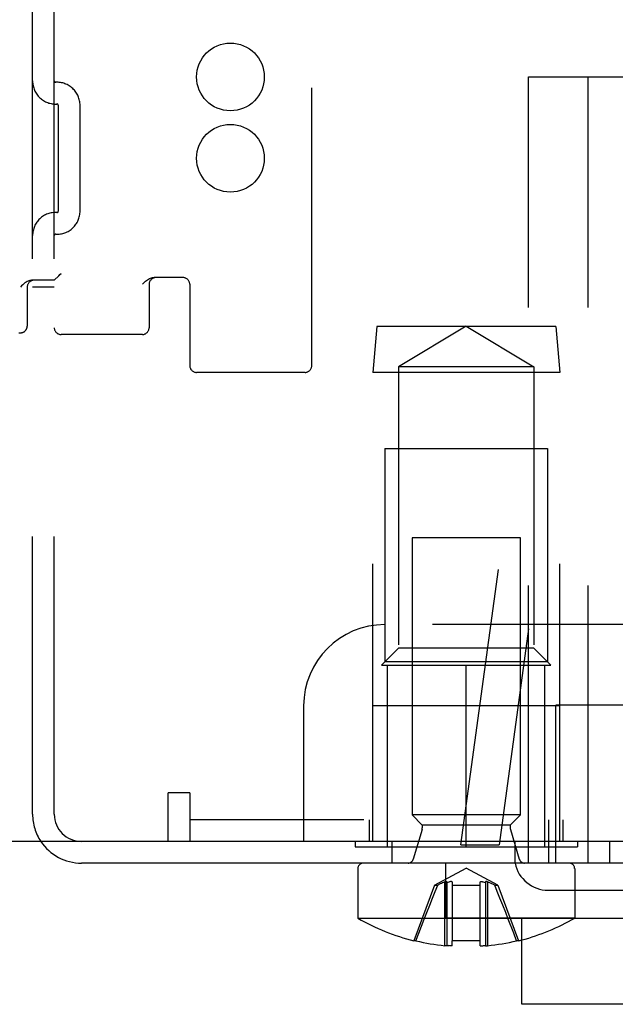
# Model space of a CAD drawing. Header units: inches. Extents: x 0 to 73.3, y 0 to 56.7.
# Tile 20 of 36: x 40.449 to 41.314, y 25.276 to 26.706. Entities that reach past the tile are written whole.
import ezdxf

# ---------------------------------------------------------------- set-up
doc = ezdxf.new("R2010")
doc.units = ezdxf.units.IN
doc.header["$LTSCALE"] = 4.033333
doc.header["$MEASUREMENT"] = 0
doc.linetypes.add('HIDDEN', pattern=[0.2, 0.1, -0.1])
doc.layers.get('0').update_dxf_attribs({"linetype": 'CONTINUOUS'})
doc.layers.add('DEFAULT_2', color=8, linetype='HIDDEN')

msp = doc.modelspace()

# ---------------------------------------------------------------- linework, layer by layer
at = {"color": 7, "linetype": 'Continuous'}
for p, q in [((40.6963, 25.5836), (40.6648, 25.5836)), ((40.6648, 25.5128), (40.6648, 25.5836)), ((40.6963, 25.5836), (40.6963, 25.5128)), ((42.5467, 25.5128), (39.4129, 25.5128)), ((42.5625, 25.4813), (40.5389, 25.4813)), ((41.0681, 25.4013), (41.0681, 25.4813)), ((40.9404, 25.4734), (40.9404, 25.4014)), ((41.217, 25.4419), (41.3568, 25.4419)), ((40.9404, 25.4014), (41.0681, 25.4014)), ((41.0681, 25.4013), (42.2931, 25.4013)), ((41.1786, 25.2763), (41.1786, 25.4013)), ((41.0247, 25.3685), (41.022, 25.3685)), ((41.1182, 25.3685), (41.0776, 25.3685)), ((41.0776, 25.3614), (41.0776, 25.3685)), ((41.1182, 25.3614), (41.1182, 25.3685)), ((41.1739, 25.3685), (41.1711, 25.3685)), ((41.0675, 25.3614), (41.0669, 25.3614)), ((41.07, 25.3615), (41.0699, 25.3614)), ((41.07, 25.3616), (41.0701, 25.3616)), ((41.07, 25.3616), (41.07, 25.3616)), ((41.07, 25.3615), (41.07, 25.3616)), ((41.07, 25.3615), (41.07, 25.3615)), ((41.0701, 25.3617), (41.0709, 25.3616)), ((41.0701, 25.3617), (41.0701, 25.3617)), ((41.0701, 25.3616), (41.0701, 25.3617)), ((41.0709, 25.3616), (41.0726, 25.3615)), ((41.0742, 25.3614), (41.0726, 25.3615)), ((41.0749, 25.3614), (41.0742, 25.3614)), ((41.0756, 25.3614), (41.0749, 25.3614)), ((41.0762, 25.3614), (41.0756, 25.3614)), ((41.0767, 25.3614), (41.0762, 25.3614)), ((41.0772, 25.3614), (41.0767, 25.3614)), ((41.0776, 25.3614), (41.0772, 25.3614)), ((41.1232, 25.3615), (41.124, 25.3616)), ((41.124, 25.3616), (41.1257, 25.3617)), ((41.1257, 25.3617), (41.1258, 25.3617)), ((41.1258, 25.3617), (41.1258, 25.3616)), ((41.1258, 25.3616), (41.1258, 25.3615)), ((41.1258, 25.3616), (41.1258, 25.3616)), ((41.1258, 25.3616), (41.1258, 25.3616)), ((41.1258, 25.3615), (41.126, 25.3614)), ((41.1258, 25.3615), (41.1258, 25.3615)), ((41.126, 25.3614), (41.1263, 25.3614)), ((42.1826, 25.2763), (41.1786, 25.2763))]:
    msp.add_line(p, q, dxfattribs=at)
for points in [[(41.0695, 25.3614), (41.0691, 25.3614), (41.0687, 25.3614), (41.0681, 25.3614), (41.0675, 25.3614)], [(41.0699, 25.3614), (41.0697, 25.3614), (41.0695, 25.3614)], [(41.1182, 25.3614), (41.1188, 25.3614), (41.1195, 25.3614), (41.1203, 25.3614), (41.1212, 25.3614), (41.1222, 25.3614), (41.1232, 25.3615)], [(41.1263, 25.3614), (41.1267, 25.3614), (41.1273, 25.3614), (41.1281, 25.3614), (41.1289, 25.3614)]]:
    msp.add_lwpolyline(points, dxfattribs=at)
for centre, radius, start, end in [((40.5389, 25.5522), 0.0709, 213.7661, 270), ((41.217, 25.4911), 0.0492, 191.537, 270), ((41.0979, 25.6742), 0.315, 240, 256.0483), ((41.0979, 25.6742), 0.3143, 256.536, 264.3362), ((41.0979, 25.6742), 0.3143, 275.6638, 283.464), ((41.0979, 25.6742), 0.315, 283.9517, 284.8455)]:
    msp.add_arc(centre, radius, start, end, dxfattribs=at)
at = {"layer": 'DEFAULT_2', "color": 8, "linetype": 'HIDDEN'}
for p, q in [((40.468, 25.5522), (40.468, 28.0876)), ((40.4995, 25.5522), (40.4995, 28.0876)), ((40.8735, 26.2037), (40.8735, 27.436)), ((41.1885, 26.623), (42.1727, 26.623)), ((41.1885, 25.4813), (41.1885, 26.623)), ((41.2751, 25.4813), (41.2751, 26.623)), ((40.5054, 26.4281), (40.5054, 26.5817)), ((40.5369, 26.4281), (40.5369, 26.5817)), ((40.4995, 26.3277), (40.4673, 26.3277)), ((40.4995, 26.3277), (40.506, 26.3343)), ((40.6274, 26.3218), (40.629, 26.3234)), ((40.6865, 26.3317), (40.6445, 26.3317)), ((40.4519, 26.3196), (40.4503, 26.3179)), ((40.4601, 26.3179), (40.4601, 26.2612)), ((40.4995, 26.3179), (40.468, 26.3179)), ((40.6373, 26.3218), (40.6373, 26.2588)), ((40.6963, 26.3218), (40.6963, 26.2037)), ((40.968, 26.2608), (40.9621, 26.1939)), ((41.2278, 26.2608), (40.968, 26.2608)), ((41.0979, 26.2609), (40.9995, 26.2018)), ((41.0979, 26.2609), (41.1963, 26.2018)), ((41.2278, 26.2608), (41.2337, 26.1939)), ((40.6274, 26.249), (40.5093, 26.249)), ((41.09, 25.5081), (41.1885, 26.2293)), ((41.1963, 26.2018), (40.9995, 26.2018)), ((40.9995, 26.2018), (40.9995, 25.7933)), ((41.1963, 26.2018), (41.1963, 25.7933)), ((40.8637, 26.1939), (40.7062, 26.1939)), ((41.2337, 26.1939), (40.9621, 26.1939)), ((40.9621, 25.5128), (40.9621, 26.1939)), ((41.2337, 25.5128), (41.2337, 26.1939)), ((40.9798, 26.0836), (41.216, 26.0836)), ((40.9798, 26.0836), (40.9798, 25.7736)), ((41.216, 26.0836), (41.216, 25.7736)), ((41.1767, 25.9537), (41.0192, 25.9537)), ((41.0192, 25.9537), (41.0192, 25.5513)), ((41.1767, 25.5513), (41.1767, 25.9537)), ((41.4522, 25.8277), (40.9798, 25.8277)), ((41.1885, 25.8217), (41.1457, 25.5081)), ((40.9995, 25.7933), (40.9749, 25.7687)), ((41.1963, 25.7933), (40.9995, 25.7933)), ((41.1963, 25.7933), (41.2209, 25.7687)), ((40.9749, 25.7687), (41.2209, 25.7687)), ((41.216, 25.7736), (40.9798, 25.7736)), ((40.9837, 25.5049), (40.9837, 25.7687)), ((41.0979, 25.5049), (41.0979, 25.7687)), ((41.2121, 25.5049), (41.2121, 25.7687)), ((40.8617, 25.7096), (40.8617, 25.5128)), ((41.2337, 25.7096), (40.9621, 25.7096)), ((41.3459, 25.7108), (41.2278, 25.7108)), ((41.2278, 25.4813), (41.2278, 25.7108)), ((41.1767, 25.5513), (41.0192, 25.5513)), ((41.0192, 25.5513), (41.0341, 25.5364)), ((41.1767, 25.5513), (41.1617, 25.5364)), ((42.5625, 25.5443), (40.6963, 25.5443)), ((40.9574, 25.5128), (40.9574, 25.5443)), ((41.1617, 25.5364), (41.0341, 25.5364)), ((41.0341, 25.5364), (41.0341, 25.5325)), ((41.1617, 25.5364), (41.1617, 25.5325)), ((41.218, 25.4813), (41.218, 25.5443)), ((41.2385, 25.5128), (41.2385, 25.5443)), ((41.0338, 25.5302), (41.0208, 25.4869)), ((41.1621, 25.5302), (41.175, 25.4869)), ((40.9365, 25.5128), (40.9365, 25.5049)), ((40.9896, 25.5128), (40.9896, 25.4813)), ((41.09, 25.5081), (41.1457, 25.5081)), ((41.1688, 25.4813), (41.1688, 25.5128)), ((41.2593, 25.5128), (41.2593, 25.5049)), ((41.3066, 25.4813), (41.3066, 25.5128)), ((40.9365, 25.5049), (41.2593, 25.5049)), ((41.0519, 25.4493), (41.0979, 25.4738)), ((41.144, 25.4493), (41.0979, 25.4738)), ((41.2554, 25.4734), (41.2554, 25.4014)), ((41.0669, 25.3614), (41.0669, 25.4541)), ((41.0701, 25.4529), (41.07, 25.4538)), ((41.0726, 25.4538), (41.0701, 25.4529)), ((41.0701, 25.3617), (41.0701, 25.4529)), ((41.0734, 25.454), (41.0726, 25.4538)), ((41.0742, 25.4542), (41.0734, 25.454)), ((41.0749, 25.4544), (41.0742, 25.4542)), ((41.0756, 25.4544), (41.0749, 25.4544)), ((41.0776, 25.4541), (41.0776, 25.3685)), ((41.1182, 25.3685), (41.1182, 25.4541)), ((41.1196, 25.4544), (41.1203, 25.4544)), ((41.1203, 25.4544), (41.1209, 25.4544)), ((41.1209, 25.4544), (41.1217, 25.4542)), ((41.1257, 25.4529), (41.1232, 25.4538)), ((41.1258, 25.4538), (41.1257, 25.4529)), ((41.1257, 25.4529), (41.1257, 25.3617)), ((41.1289, 25.4541), (41.1289, 25.3614)), ((41.0519, 25.4493), (41.022, 25.3685)), ((41.0519, 25.4493), (41.0566, 25.4493)), ((41.0528, 25.4402), (41.0566, 25.4493)), ((41.0776, 25.4493), (41.1182, 25.4493)), ((41.1393, 25.4493), (41.144, 25.4493)), ((41.143, 25.4402), (41.1393, 25.4493)), ((41.1469, 25.4306), (41.143, 25.4402)), ((41.144, 25.4493), (41.1739, 25.3685)), ((41.1511, 25.4201), (41.1469, 25.4306)), ((41.0406, 25.4095), (41.0448, 25.4201)), ((41.1552, 25.4095), (41.1511, 25.4201)), ((41.159, 25.3999), (41.1552, 25.4095)), ((41.2554, 25.4014), (41.0681, 25.4014)), ((41.1668, 25.3797), (41.159, 25.3999)), ((41.0247, 25.3685), (41.029, 25.3797)), ((41.1711, 25.3685), (41.1668, 25.3797))]:
    msp.add_line(p, q, dxfattribs=at)
for points in [[(40.506, 26.3343), (40.5076, 26.3359), (40.5093, 26.3376)], [(40.506, 26.3343), (40.5076, 26.3358), (40.5093, 26.3376)], [(40.4601, 26.3259), (40.4585, 26.3249), (40.4568, 26.3238), (40.4552, 26.3225), (40.4536, 26.3211), (40.4519, 26.3196)], [(40.4673, 26.3277), (40.4662, 26.3277), (40.465, 26.3275), (40.4638, 26.3273), (40.4626, 26.3269), (40.4614, 26.3265), (40.4601, 26.3259)], [(40.629, 26.3234), (40.6306, 26.3249), (40.6321, 26.3262)], [(40.6321, 26.3262), (40.6336, 26.3274), (40.635, 26.3285), (40.6365, 26.3294), (40.6379, 26.3301), (40.6393, 26.3307), (40.6407, 26.3311), (40.642, 26.3315), (40.6433, 26.3316), (40.6445, 26.3317)], [(41.0669, 25.4541), (41.0652, 25.4534), (41.0636, 25.4526), (41.0619, 25.4518), (41.0601, 25.451), (41.0566, 25.4493)], [(41.0669, 25.4541), (41.0675, 25.4543), (41.0681, 25.4544), (41.0687, 25.4544), (41.0691, 25.4544), (41.0695, 25.4544), (41.0697, 25.4542), (41.0699, 25.454), (41.07, 25.4538)], [(41.0691, 25.4544), (41.0695, 25.4544), (41.0697, 25.4542), (41.0699, 25.454)], [(41.0776, 25.4541), (41.0772, 25.4543), (41.0767, 25.4544), (41.0762, 25.4544), (41.0756, 25.4544)], [(41.1182, 25.4541), (41.1186, 25.4543), (41.1191, 25.4544), (41.1196, 25.4544)], [(41.1216, 25.4542), (41.1224, 25.454), (41.1232, 25.4538)], [(41.1289, 25.4541), (41.1283, 25.4543), (41.1277, 25.4544), (41.1272, 25.4544), (41.1267, 25.4544), (41.1264, 25.4544), (41.1261, 25.4542), (41.1259, 25.454), (41.1258, 25.4538)], [(41.1267, 25.4544), (41.1264, 25.4544), (41.1261, 25.4542), (41.1259, 25.454)], [(41.134, 25.4518), (41.1323, 25.4526), (41.1306, 25.4534), (41.1289, 25.4541)], [(41.1393, 25.4493), (41.1375, 25.4502), (41.134, 25.4518)], [(41.0448, 25.4201), (41.0489, 25.4306), (41.0528, 25.4402)], [(41.029, 25.3797), (41.0369, 25.3999), (41.0406, 25.4095)]]:
    msp.add_lwpolyline(points, dxfattribs=at)
for centre in [(40.7554, 26.623), (40.7554, 26.5049)]:
    msp.add_circle(centre, 0.0492, dxfattribs=at)
for centre, radius, start, end in [((40.5015, 26.6171), 0.0335, 180.0103, 273.1798), ((40.5015, 26.6171), 0.00197, 180.2045, 273.1798), ((40.5034, 26.5817), 0.0335, 0, 93.1798), ((40.5034, 26.5817), 0.00197, 359.755, 93.1798), ((40.5015, 26.3927), 0.0335, 86.8202, 179.9897), ((40.5034, 26.4281), 0.0335, 266.8202, 360), ((40.5034, 26.4281), 0.00197, 266.8202, 0.245), ((40.5015, 26.3927), 0.00197, 86.8202, 179.7955), ((40.47, 26.3179), 0.00984, 90, 180), ((40.6471, 26.3218), 0.00984, 90, 180), ((40.6865, 26.3218), 0.00984, 0, 90), ((40.4503, 26.2612), 0.00984, 257.7352, 360), ((40.5093, 26.2588), 0.00984, 180, 270), ((40.6274, 26.2588), 0.00984, 270, 360), ((40.7062, 26.2037), 0.00984, 180, 270), ((40.8637, 26.2037), 0.00984, 270, 360), ((40.9798, 25.7096), 0.1181, 90, 180), ((40.5389, 25.5522), 0.0709, 180, 213.7661), ((40.5389, 25.5522), 0.0394, 180, 270), ((41.0262, 25.5325), 0.00787, 343.3545, 360), ((41.1696, 25.5325), 0.00787, 180, 196.6455), ((40.9483, 25.4734), 0.00787, 90, 180), ((41.0133, 25.4892), 0.00787, 270, 343.3545), ((41.1826, 25.4892), 0.00787, 196.6455, 270), ((41.2475, 25.4734), 0.00787, 0, 90), ((41.0979, 25.6742), 0.315, 284.8455, 300)]:
    msp.add_arc(centre, radius, start, end, dxfattribs=at)

doc.saveas('drawing.dxf')
